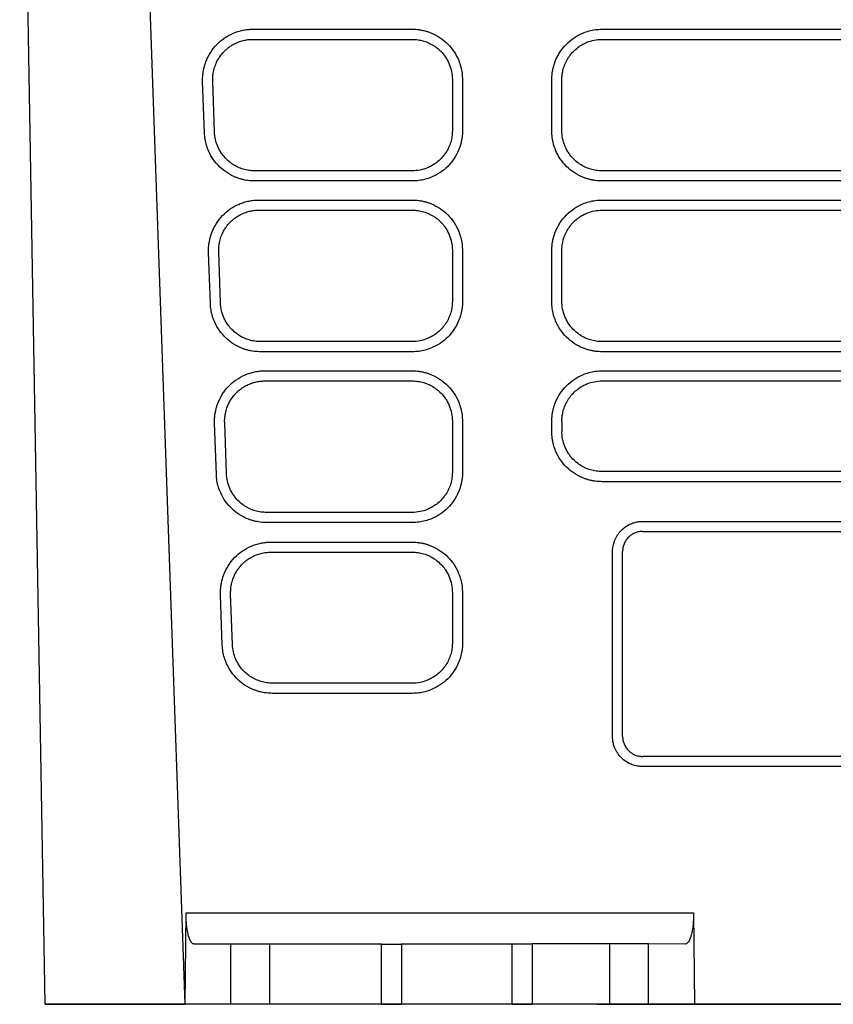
# Model space of a CAD drawing. Extents: x 76 to 839, y -9 to 645.
# Tile 1 of 78: x 295 to 335, y 24 to 73. Entities that reach past the tile are written whole.
import ezdxf

# ---------------------------------------------------------------- set-up
doc = ezdxf.new("R2010")
doc.units = 0
doc.layers.get('0').update_dxf_attribs({"linetype": 'CONTINUOUS'})

msp = doc.modelspace()

# ---------------------------------------------------------------- linework, layer by layer
at = {"color": 7, "linetype": 'CONTINUOUS'}
for p, q in [((303.18, 24.074), (300.435, 102.631)), ((296.213, 24.074), (294.94, 97.003)), ((306.552, 72.6), (314.486, 72.6)), ((323.941, 72.6), (373.486, 72.6)), ((306.552, 72.096), (314.486, 72.096)), ((323.941, 72.096), (373.486, 72.096)), ((316.485, 70.096), (316.485, 67.552)), ((316.99, 70.078), (316.99, 67.534)), ((321.437, 67.534), (321.437, 70.078)), ((321.942, 67.552), (321.942, 70.096)), ((304.14, 67.447), (304.051, 69.991)), ((304.643, 67.482), (304.554, 70.026)), ((314.485, 65.552), (306.643, 65.552)), ((373.485, 65.552), (323.942, 65.552)), ((314.485, 65.048), (306.643, 65.048)), ((373.485, 65.048), (323.942, 65.048)), ((306.849, 64.1), (314.486, 64.1)), ((323.941, 64.1), (373.486, 64.1)), ((306.849, 63.596), (314.486, 63.596)), ((323.941, 63.596), (373.486, 63.596)), ((304.437, 58.947), (304.348, 61.491)), ((304.94, 58.982), (304.851, 61.526)), ((316.485, 61.596), (316.485, 59.052)), ((316.99, 61.578), (316.99, 59.034)), ((321.437, 59.034), (321.437, 61.578)), ((321.942, 59.052), (321.942, 61.596)), ((314.485, 57.052), (306.94, 57.052)), ((373.485, 57.052), (323.942, 57.052)), ((314.485, 56.548), (306.94, 56.548)), ((373.485, 56.548), (323.942, 56.548)), ((307.146, 55.6), (314.486, 55.6)), ((323.941, 55.6), (373.486, 55.6)), ((307.146, 55.096), (314.486, 55.096)), ((323.941, 55.096), (373.486, 55.096)), ((304.734, 50.447), (304.645, 52.991)), ((305.237, 50.482), (305.148, 53.026)), ((316.485, 53.096), (316.485, 50.552)), ((316.99, 53.078), (316.99, 50.534)), ((321.437, 52.569), (321.437, 53.078)), ((321.942, 53.096), (321.942, 52.586)), ((373.485, 50.586), (323.942, 50.586)), ((373.485, 50.082), (323.942, 50.082)), ((314.485, 48.552), (307.237, 48.552)), ((314.485, 48.048), (307.237, 48.048)), ((325.963, 48.108), (371.463, 48.108)), ((325.963, 47.608), (371.463, 47.608)), ((307.444, 47.073), (314.486, 47.073)), ((307.444, 46.574), (314.486, 46.574)), ((324.463, 37.391), (324.463, 46.591)), ((305.031, 41.947), (304.943, 44.469)), ((305.534, 41.982), (305.446, 44.505)), ((316.485, 44.574), (316.485, 42.052)), ((316.99, 44.557), (316.99, 42.034)), ((314.485, 40.052), (307.534, 40.052)), ((314.485, 39.548), (307.534, 39.548)), ((371.463, 36.408), (325.963, 36.408)), ((371.463, 35.908), (325.963, 35.908)), ((303.18, 24.074), (303.223, 28.626)), ((303.223, 28.626), (328.496, 28.627)), ((328.496, 28.627), (328.539, 24.074)), ((305.462, 27.074), (303.624, 27.074)), ((305.462, 24.074), (305.462, 27.074)), ((307.394, 24.074), (307.394, 27.074)), ((312.957, 27.074), (307.394, 27.074)), ((312.957, 24.074), (312.957, 27.074)), ((313.957, 27.074), (313.957, 24.074)), ((319.457, 24.074), (319.457, 27.074)), ((324.325, 27.075), (320.457, 27.075)), ((320.457, 27.074), (320.457, 24.074)), ((324.325, 24.074), (324.325, 27.074)), ((328.095, 27.074), (326.257, 27.075)), ((326.257, 24.074), (326.257, 27.074)), ((324.76, 24.074), (296.213, 24.074)), ((296.213, 24.073), (303.18, 24.074)), ((305.462, 24.074), (303.18, 24.074)), ((312.957, 24.074), (307.394, 24.074)), ((324.325, 24.074), (320.457, 24.074)), ((328.539, 24.074), (326.257, 24.074)), ((335.713, 24.074), (328.539, 24.074)), ((333.213, 24.074), (333.213, 24.074))]:
    msp.add_line(p, q, dxfattribs=at)
for points, knots in [([(304.051, 69.991), (304.05, 70.047), (304.048, 70.16), (304.059, 70.328), (304.081, 70.494), (304.114, 70.658), (304.158, 70.82), (304.248, 71.085), (304.423, 71.439), (304.736, 71.838), (305.12, 72.168), (305.491, 72.372), (305.806, 72.49), (306.05, 72.553), (306.3, 72.592), (306.468, 72.597), (306.552, 72.6)], [0, 0, 0, 0, 0.042058, 0.083727, 0.125191, 0.166634, 0.208242, 0.250198, 0.37513, 0.500041, 0.624944, 0.749853, 0.812686, 0.874887, 0.937108, 1, 1, 1, 1]), ([(314.486, 72.6), (314.541, 72.599), (314.651, 72.597), (314.815, 72.58), (314.976, 72.553), (315.136, 72.515), (315.293, 72.467), (315.549, 72.369), (315.89, 72.187), (316.271, 71.869), (316.584, 71.485), (316.79, 71.095), (316.912, 70.731), (316.978, 70.408), (316.986, 70.188), (316.99, 70.078)], [0, 0, 0, 0, 0.041983, 0.083608, 0.125057, 0.166515, 0.208167, 0.250194, 0.374959, 0.500037, 0.624817, 0.749876, 0.833329, 0.916231, 1, 1, 1, 1]), ([(321.437, 70.078), (321.438, 70.133), (321.44, 70.243), (321.457, 70.407), (321.483, 70.569), (321.52, 70.729), (321.567, 70.886), (321.663, 71.143), (321.842, 71.485), (322.156, 71.869), (322.536, 72.186), (322.925, 72.395), (323.288, 72.52), (323.612, 72.587), (323.831, 72.596), (323.941, 72.6)], [0, 0, 0, 0, 0.042047, 0.08372, 0.125195, 0.166648, 0.208257, 0.250196, 0.375121, 0.500046, 0.624949, 0.749881, 0.833472, 0.916351, 1, 1, 1, 1]), ([(304.554, 70.026), (304.552, 70.101), (304.555, 70.251), (304.582, 70.45), (304.632, 70.669), (304.707, 70.881), (304.818, 71.098), (304.944, 71.291), (305.071, 71.444), (305.211, 71.582), (305.345, 71.694), (305.489, 71.792), (305.653, 71.885), (305.839, 71.969), (306.032, 72.03), (306.229, 72.072), (306.39, 72.092), (306.512, 72.096), (306.552, 72.096)], [2, 2, 2, 2, 2.390122, 2.781241, 3.040885, 3.559156, 3.948363, 4.30515, 4.759847, 4.987555, 5.328519, 5.668941, 5.895656, 6.316519, 6.737618, 6.948739, 7.372996, 7.585765, 7.585765, 7.585765, 7.585765]), ([(314.486, 72.096), (314.535, 72.096), (314.681, 72.09), (314.873, 72.062), (315.105, 72.002), (315.328, 71.917), (315.538, 71.801), (315.739, 71.66), (315.926, 71.493), (316.103, 71.282), (316.237, 71.07), (316.359, 70.818), (316.459, 70.493), (316.485, 70.229), (316.485, 70.096)], [2, 2, 2, 2, 2.256964, 2.763433, 3.013518, 3.510454, 4.007456, 4.268203, 4.790874, 5.313054, 5.702867, 6.091237, 6.771572, 7.464277, 7.464277, 7.464277, 7.464277]), ([(321.942, 70.096), (321.942, 70.17), (321.95, 70.318), (321.983, 70.513), (322.039, 70.725), (322.126, 70.952), (322.246, 71.165), (322.39, 71.365), (322.559, 71.551), (322.772, 71.725), (322.984, 71.857), (323.234, 71.975), (323.554, 72.07), (323.811, 72.096), (323.941, 72.096)], [2, 2, 2, 2, 2.387343, 2.771751, 3.025343, 3.52906, 4.032853, 4.293469, 4.816049, 5.338392, 5.728457, 6.117167, 6.783547, 7.464283, 7.464283, 7.464283, 7.464283]), ([(306.643, 65.048), (306.589, 65.049), (306.482, 65.051), (306.323, 65.066), (306.166, 65.091), (306.01, 65.126), (305.857, 65.171), (305.607, 65.262), (305.273, 65.433), (304.896, 65.732), (304.58, 66.095), (304.368, 66.468), (304.238, 66.817), (304.163, 67.128), (304.147, 67.34), (304.14, 67.447)], [0, 0, 0, 0, 0.042035, 0.083711, 0.125195, 0.166656, 0.208264, 0.250187, 0.375093, 0.500043, 0.624943, 0.749888, 0.833477, 0.916376, 1, 1, 1, 1]), ([(306.643, 65.552), (306.594, 65.552), (306.449, 65.557), (306.258, 65.585), (306.028, 65.645), (305.806, 65.728), (305.597, 65.842), (305.397, 65.981), (305.211, 66.145), (305.035, 66.352), (304.901, 66.559), (304.78, 66.801), (304.68, 67.109), (304.648, 67.357), (304.643, 67.482)], [2, 2, 2, 2, 2.255661, 2.760233, 3.009628, 3.505552, 4.001789, 4.261612, 4.782479, 5.303096, 5.691946, 6.079382, 6.73062, 7.394567, 7.394567, 7.394567, 7.394567]), ([(316.485, 67.552), (316.485, 67.503), (316.48, 67.358), (316.452, 67.167), (316.392, 66.936), (316.308, 66.714), (316.193, 66.503), (316.051, 66.301), (315.883, 66.111), (315.669, 65.933), (315.455, 65.798), (315.202, 65.676), (314.878, 65.578), (314.617, 65.552), (314.485, 65.552)], [2, 2, 2, 2, 2.258226, 2.766438, 3.017698, 3.517415, 4.017547, 4.283528, 4.816668, 5.349358, 5.747079, 6.143287, 6.822046, 7.514771, 7.514771, 7.514771, 7.514771]), ([(316.99, 67.534), (316.989, 67.48), (316.986, 67.37), (316.97, 67.208), (316.943, 67.047), (316.906, 66.889), (316.858, 66.733), (316.761, 66.479), (316.579, 66.14), (316.264, 65.762), (315.883, 65.451), (315.495, 65.247), (315.133, 65.125), (314.812, 65.06), (314.594, 65.052), (314.485, 65.048)], [0, 0, 0, 0, 0.041981, 0.083605, 0.125054, 0.166513, 0.208166, 0.250194, 0.374979, 0.500039, 0.624823, 0.749878, 0.833334, 0.916234, 1, 1, 1, 1]), ([(323.942, 65.048), (323.887, 65.049), (323.778, 65.051), (323.615, 65.067), (323.454, 65.093), (323.296, 65.13), (323.139, 65.177), (322.884, 65.272), (322.544, 65.45), (322.163, 65.762), (321.848, 66.14), (321.64, 66.526), (321.516, 66.887), (321.449, 67.208), (321.441, 67.425), (321.437, 67.534)], [0, 0, 0, 0, 0.042046, 0.083718, 0.125192, 0.166644, 0.208254, 0.250195, 0.375101, 0.500045, 0.624941, 0.749883, 0.833482, 0.916362, 1, 1, 1, 1]), ([(323.942, 65.552), (323.892, 65.552), (323.744, 65.557), (323.549, 65.587), (323.314, 65.649), (323.088, 65.736), (322.875, 65.855), (322.673, 66), (322.485, 66.17), (322.309, 66.386), (322.177, 66.601), (322.06, 66.852), (321.966, 67.169), (321.942, 67.423), (321.942, 67.552)], [2, 2, 2, 2, 2.261372, 2.776878, 3.031551, 3.537841, 4.044459, 4.310331, 4.843374, 5.376152, 5.77402, 6.170379, 6.835643, 7.514474, 7.514474, 7.514474, 7.514474]), ([(304.348, 61.491), (304.347, 61.547), (304.345, 61.66), (304.356, 61.828), (304.378, 61.994), (304.411, 62.158), (304.455, 62.32), (304.545, 62.585), (304.72, 62.939), (305.033, 63.338), (305.417, 63.668), (305.788, 63.872), (306.103, 63.99), (306.347, 64.053), (306.597, 64.092), (306.765, 64.097), (306.849, 64.1)], [0, 0, 0, 0, 0.042056, 0.083725, 0.125188, 0.166632, 0.208241, 0.250198, 0.375137, 0.50004, 0.624933, 0.749853, 0.812693, 0.874896, 0.937115, 1, 1, 1, 1]), ([(314.486, 64.1), (314.541, 64.099), (314.651, 64.097), (314.815, 64.08), (314.976, 64.053), (315.136, 64.015), (315.293, 63.967), (315.549, 63.869), (315.89, 63.687), (316.271, 63.369), (316.584, 62.985), (316.79, 62.595), (316.912, 62.231), (316.978, 61.908), (316.986, 61.688), (316.99, 61.578)], [0, 0, 0, 0, 0.041982, 0.083606, 0.125054, 0.166512, 0.208165, 0.250194, 0.37496, 0.500037, 0.624816, 0.749876, 0.833329, 0.916231, 1, 1, 1, 1]), ([(321.437, 61.578), (321.438, 61.633), (321.44, 61.743), (321.457, 61.907), (321.483, 62.069), (321.52, 62.229), (321.567, 62.386), (321.663, 62.643), (321.842, 62.985), (322.156, 63.369), (322.536, 63.686), (322.925, 63.895), (323.288, 64.02), (323.612, 64.087), (323.831, 64.096), (323.941, 64.1)], [0, 0, 0, 0, 0.042047, 0.08372, 0.125195, 0.166648, 0.208257, 0.250196, 0.375121, 0.500046, 0.624949, 0.749881, 0.833472, 0.916351, 1, 1, 1, 1]), ([(304.851, 61.526), (304.849, 61.601), (304.852, 61.751), (304.879, 61.95), (304.929, 62.169), (305.004, 62.381), (305.115, 62.598), (305.241, 62.791), (305.368, 62.944), (305.508, 63.082), (305.642, 63.194), (305.786, 63.292), (305.95, 63.385), (306.136, 63.469), (306.329, 63.53), (306.526, 63.572), (306.687, 63.592), (306.809, 63.596), (306.849, 63.596)], [2, 2, 2, 2, 2.390122, 2.781241, 3.040885, 3.559157, 3.948366, 4.305158, 4.759863, 4.987575, 5.328545, 5.668971, 5.895687, 6.316549, 6.737646, 6.948766, 7.373022, 7.58579, 7.58579, 7.58579, 7.58579]), ([(314.486, 63.596), (314.535, 63.596), (314.681, 63.59), (314.873, 63.562), (315.105, 63.502), (315.328, 63.417), (315.538, 63.301), (315.739, 63.16), (315.926, 62.993), (316.103, 62.782), (316.237, 62.57), (316.359, 62.318), (316.459, 61.993), (316.485, 61.729), (316.485, 61.596)], [2, 2, 2, 2, 2.256964, 2.763433, 3.013517, 3.510452, 4.007455, 4.268202, 4.790874, 5.313053, 5.702867, 6.091236, 6.77157, 7.464275, 7.464275, 7.464275, 7.464275]), ([(321.942, 61.596), (321.942, 61.67), (321.95, 61.818), (321.983, 62.013), (322.039, 62.225), (322.126, 62.452), (322.246, 62.665), (322.39, 62.865), (322.559, 63.051), (322.772, 63.225), (322.984, 63.357), (323.234, 63.475), (323.554, 63.57), (323.811, 63.596), (323.941, 63.596)], [2, 2, 2, 2, 2.387343, 2.771751, 3.025343, 3.52906, 4.032853, 4.293469, 4.816049, 5.338392, 5.728457, 6.117167, 6.783547, 7.464283, 7.464283, 7.464283, 7.464283]), ([(306.94, 56.548), (306.886, 56.549), (306.779, 56.551), (306.62, 56.566), (306.463, 56.591), (306.307, 56.626), (306.154, 56.671), (305.904, 56.762), (305.57, 56.933), (305.193, 57.232), (304.877, 57.595), (304.665, 57.968), (304.535, 58.317), (304.46, 58.628), (304.444, 58.84), (304.437, 58.947)], [0, 0, 0, 0, 0.0420355, 0.0837116, 0.1251955, 0.1666565, 0.2082643, 0.2501867, 0.3750947, 0.5000434, 0.6249426, 0.7498878, 0.8334774, 0.9163774, 1, 1, 1, 1]), ([(306.94, 57.052), (306.891, 57.052), (306.746, 57.057), (306.555, 57.085), (306.325, 57.145), (306.103, 57.228), (305.894, 57.342), (305.694, 57.481), (305.508, 57.645), (305.332, 57.852), (305.198, 58.059), (305.077, 58.301), (304.977, 58.609), (304.945, 58.857), (304.94, 58.982)], [2, 2, 2, 2, 2.255661, 2.760232, 3.009627, 3.505549, 4.001785, 4.261608, 4.782475, 5.303092, 5.691942, 6.079378, 6.730615, 7.394563, 7.394563, 7.394563, 7.394563]), ([(316.485, 59.052), (316.485, 59.003), (316.48, 58.858), (316.452, 58.667), (316.392, 58.436), (316.308, 58.214), (316.193, 58.003), (316.051, 57.801), (315.883, 57.611), (315.669, 57.433), (315.455, 57.298), (315.202, 57.176), (314.878, 57.078), (314.617, 57.052), (314.485, 57.052)], [2, 2, 2, 2, 2.258224, 2.766434, 3.017692, 3.517407, 4.017536, 4.283517, 4.816653, 5.349341, 5.747059, 6.143265, 6.82202, 7.514741, 7.514741, 7.514741, 7.514741]), ([(316.99, 59.034), (316.989, 58.98), (316.986, 58.87), (316.97, 58.708), (316.943, 58.547), (316.906, 58.389), (316.858, 58.233), (316.761, 57.979), (316.579, 57.64), (316.264, 57.262), (315.883, 56.951), (315.495, 56.747), (315.133, 56.625), (314.812, 56.56), (314.594, 56.552), (314.485, 56.548)], [0, 0, 0, 0, 0.041982, 0.083606, 0.125055, 0.166514, 0.208166, 0.250194, 0.374978, 0.500039, 0.624824, 0.749878, 0.833334, 0.916234, 1, 1, 1, 1]), ([(323.942, 56.548), (323.887, 56.549), (323.778, 56.551), (323.615, 56.567), (323.454, 56.593), (323.296, 56.63), (323.139, 56.677), (322.884, 56.772), (322.544, 56.95), (322.163, 57.262), (321.848, 57.64), (321.64, 58.026), (321.516, 58.387), (321.449, 58.708), (321.441, 58.925), (321.437, 59.034)], [0, 0, 0, 0, 0.042046, 0.083718, 0.125192, 0.166644, 0.208254, 0.250195, 0.375101, 0.500045, 0.624941, 0.749883, 0.833482, 0.916362, 1, 1, 1, 1]), ([(323.942, 57.052), (323.892, 57.052), (323.744, 57.057), (323.549, 57.087), (323.314, 57.149), (323.088, 57.236), (322.875, 57.355), (322.673, 57.5), (322.485, 57.67), (322.309, 57.886), (322.177, 58.101), (322.06, 58.352), (321.966, 58.669), (321.942, 58.923), (321.942, 59.052)], [2, 2, 2, 2, 2.261372, 2.776878, 3.031551, 3.537841, 4.044459, 4.310331, 4.843374, 5.376152, 5.77402, 6.170379, 6.835643, 7.514474, 7.514474, 7.514474, 7.514474]), ([(304.645, 52.991), (304.644, 53.047), (304.642, 53.16), (304.654, 53.328), (304.675, 53.494), (304.708, 53.658), (304.752, 53.82), (304.842, 54.085), (305.017, 54.439), (305.33, 54.838), (305.714, 55.168), (306.085, 55.372), (306.4, 55.49), (306.644, 55.553), (306.894, 55.592), (307.062, 55.597), (307.146, 55.6)], [0, 0, 0, 0, 0.042056, 0.083725, 0.125189, 0.166632, 0.208241, 0.250198, 0.375135, 0.500041, 0.624935, 0.749853, 0.812692, 0.874895, 0.937114, 1, 1, 1, 1]), ([(314.486, 55.6), (314.541, 55.599), (314.651, 55.597), (314.815, 55.58), (314.976, 55.553), (315.136, 55.515), (315.293, 55.467), (315.549, 55.369), (315.89, 55.187), (316.271, 54.869), (316.584, 54.485), (316.79, 54.095), (316.912, 53.731), (316.978, 53.408), (316.986, 53.188), (316.99, 53.078)], [0, 0, 0, 0, 0.041984, 0.083609, 0.125058, 0.166516, 0.208167, 0.250194, 0.374964, 0.500038, 0.624812, 0.749875, 0.833336, 0.916239, 1, 1, 1, 1]), ([(321.437, 53.078), (321.438, 53.133), (321.44, 53.243), (321.457, 53.407), (321.483, 53.569), (321.52, 53.729), (321.567, 53.886), (321.663, 54.143), (321.842, 54.485), (322.156, 54.869), (322.536, 55.186), (322.925, 55.395), (323.288, 55.52), (323.612, 55.587), (323.831, 55.596), (323.941, 55.6)], [0, 0, 0, 0, 0.042048, 0.083723, 0.125198, 0.166651, 0.208259, 0.250196, 0.375119, 0.500046, 0.624952, 0.749881, 0.833473, 0.916352, 1, 1, 1, 1]), ([(305.148, 53.026), (305.146, 53.101), (305.149, 53.251), (305.176, 53.45), (305.226, 53.669), (305.301, 53.881), (305.412, 54.098), (305.538, 54.291), (305.665, 54.444), (305.805, 54.582), (305.939, 54.694), (306.083, 54.792), (306.247, 54.885), (306.433, 54.969), (306.626, 55.03), (306.823, 55.072), (306.984, 55.092), (307.106, 55.096), (307.146, 55.096)], [2, 2, 2, 2, 2.390122, 2.781241, 3.040884, 3.559156, 3.948363, 4.305153, 4.759855, 4.987566, 5.328534, 5.668957, 5.895673, 6.316534, 6.73763, 6.948751, 7.373007, 7.585776, 7.585776, 7.585776, 7.585776]), ([(314.486, 55.096), (314.535, 55.096), (314.681, 55.09), (314.873, 55.062), (315.105, 55.002), (315.328, 54.917), (315.538, 54.801), (315.739, 54.66), (315.926, 54.493), (316.103, 54.282), (316.237, 54.07), (316.359, 53.818), (316.459, 53.493), (316.485, 53.229), (316.485, 53.096)], [2, 2, 2, 2, 2.256964, 2.763435, 3.01352, 3.510455, 4.007457, 4.268204, 4.790881, 5.31307, 5.702891, 6.091265, 6.771601, 7.464306, 7.464306, 7.464306, 7.464306]), ([(321.942, 53.096), (321.942, 53.17), (321.95, 53.318), (321.983, 53.513), (322.039, 53.725), (322.126, 53.952), (322.246, 54.165), (322.39, 54.365), (322.559, 54.551), (322.772, 54.725), (322.984, 54.857), (323.234, 54.975), (323.554, 55.07), (323.811, 55.096), (323.941, 55.096)], [2, 2, 2, 2, 2.387343, 2.771751, 3.025343, 3.52906, 4.032854, 4.29347, 4.81605, 5.338395, 5.728463, 6.117175, 6.783556, 7.464292, 7.464292, 7.464292, 7.464292]), ([(323.942, 50.082), (323.887, 50.083), (323.778, 50.085), (323.615, 50.102), (323.454, 50.128), (323.296, 50.164), (323.139, 50.211), (322.884, 50.306), (322.544, 50.485), (322.163, 50.796), (321.848, 51.174), (321.64, 51.561), (321.516, 51.921), (321.449, 52.242), (321.441, 52.46), (321.437, 52.569)], [0, 0, 0, 0, 0.042046, 0.083718, 0.125192, 0.166644, 0.208254, 0.250195, 0.3751, 0.500045, 0.624942, 0.749883, 0.833481, 0.916361, 1, 1, 1, 1]), ([(323.942, 50.586), (323.892, 50.586), (323.744, 50.592), (323.549, 50.621), (323.314, 50.683), (323.088, 50.77), (322.875, 50.889), (322.673, 51.034), (322.485, 51.204), (322.309, 51.421), (322.177, 51.635), (322.06, 51.886), (321.966, 52.203), (321.942, 52.458), (321.942, 52.586)], [2, 2, 2, 2, 2.261373, 2.77688, 3.031554, 3.537846, 4.044468, 4.31034, 4.843386, 5.376167, 5.774036, 6.170396, 6.835662, 7.514495, 7.514495, 7.514495, 7.514495]), ([(307.237, 48.552), (307.188, 48.552), (307.043, 48.557), (306.852, 48.585), (306.622, 48.645), (306.4, 48.728), (306.191, 48.842), (305.991, 48.981), (305.805, 49.145), (305.629, 49.352), (305.495, 49.559), (305.374, 49.801), (305.274, 50.109), (305.242, 50.357), (305.237, 50.482)], [2, 2, 2, 2, 2.255665, 2.760244, 3.009642, 3.50557, 4.001811, 4.261636, 4.782506, 5.303128, 5.691982, 6.079421, 6.730666, 7.394623, 7.394623, 7.394623, 7.394623]), ([(316.485, 50.552), (316.485, 50.503), (316.48, 50.358), (316.452, 50.167), (316.392, 49.936), (316.308, 49.714), (316.193, 49.503), (316.051, 49.301), (315.883, 49.111), (315.669, 48.933), (315.455, 48.798), (315.202, 48.676), (314.878, 48.578), (314.617, 48.552), (314.485, 48.552)], [2, 2, 2, 2, 2.258224, 2.766432, 3.01769, 3.517406, 4.017536, 4.283517, 4.816653, 5.349338, 5.747055, 6.143261, 6.82202, 7.514741, 7.514741, 7.514741, 7.514741]), ([(316.99, 50.534), (316.989, 50.48), (316.986, 50.37), (316.97, 50.208), (316.943, 50.047), (316.906, 49.889), (316.858, 49.733), (316.761, 49.479), (316.579, 49.14), (316.264, 48.762), (315.883, 48.451), (315.495, 48.247), (315.133, 48.125), (314.812, 48.06), (314.594, 48.052), (314.485, 48.048)], [0, 0, 0, 0, 0.041981, 0.083606, 0.125055, 0.166514, 0.208166, 0.250194, 0.374974, 0.500039, 0.624832, 0.749878, 0.833326, 0.916226, 1, 1, 1, 1]), ([(307.237, 48.048), (307.183, 48.049), (307.076, 48.051), (306.917, 48.066), (306.76, 48.091), (306.604, 48.126), (306.451, 48.171), (306.201, 48.262), (305.867, 48.433), (305.49, 48.732), (305.174, 49.095), (304.962, 49.468), (304.832, 49.817), (304.757, 50.128), (304.741, 50.34), (304.734, 50.447)], [0, 0, 0, 0, 0.042036, 0.083712, 0.125196, 0.166657, 0.208264, 0.250187, 0.375095, 0.500043, 0.624942, 0.749888, 0.833481, 0.916381, 1, 1, 1, 1]), ([(324.463, 46.591), (324.464, 46.63), (324.466, 46.71), (324.48, 46.827), (324.503, 46.943), (324.534, 47.057), (324.595, 47.224), (324.705, 47.435), (324.892, 47.667), (325.12, 47.858), (325.353, 47.984), (325.571, 48.06), (325.765, 48.1), (325.897, 48.105), (325.963, 48.108)], [0, 0, 0, 0, 0.050402, 0.100315, 0.150035, 0.199865, 0.250105, 0.374972, 0.499878, 0.624736, 0.749642, 0.833252, 0.916203, 1, 1, 1, 1]), ([(325.963, 47.608), (325.93, 47.607), (325.864, 47.605), (325.769, 47.59), (325.678, 47.568), (325.592, 47.538), (325.513, 47.502), (325.44, 47.461), (325.373, 47.417), (325.313, 47.369), (325.227, 47.29), (325.127, 47.168), (325.034, 46.993), (324.974, 46.804), (324.967, 46.673), (324.963, 46.608)], [0, 0, 0, 0, 0.06373, 0.125375, 0.184938, 0.242417, 0.297812, 0.351125, 0.402354, 0.4515, 0.498564, 0.624768, 0.750404, 0.875478, 1, 1, 1, 1]), ([(304.943, 44.469), (304.942, 44.526), (304.94, 44.638), (304.951, 44.806), (304.973, 44.972), (305.006, 45.136), (305.05, 45.298), (305.141, 45.563), (305.316, 45.916), (305.629, 46.314), (306.013, 46.644), (306.384, 46.847), (306.699, 46.964), (306.943, 47.027), (307.192, 47.066), (307.36, 47.071), (307.444, 47.073)], [0, 0, 0, 0, 0.042051, 0.083715, 0.125176, 0.166619, 0.208232, 0.250197, 0.375111, 0.50004, 0.62492, 0.749854, 0.812674, 0.874872, 0.937099, 1, 1, 1, 1]), ([(314.486, 47.073), (314.541, 47.072), (314.651, 47.07), (314.814, 47.054), (314.976, 47.027), (315.135, 46.989), (315.292, 46.941), (315.549, 46.844), (315.889, 46.662), (316.27, 46.345), (316.584, 45.962), (316.789, 45.572), (316.912, 45.209), (316.978, 44.886), (316.986, 44.667), (316.99, 44.557)], [0, 0, 0, 0, 0.04199, 0.08362, 0.125072, 0.166529, 0.208176, 0.250193, 0.374982, 0.500039, 0.624833, 0.749877, 0.833355, 0.916253, 1, 1, 1, 1]), ([(305.446, 44.505), (305.444, 44.579), (305.447, 44.729), (305.473, 44.927), (305.524, 45.146), (305.598, 45.357), (305.708, 45.574), (305.834, 45.767), (305.961, 45.921), (306.101, 46.059), (306.235, 46.171), (306.379, 46.269), (306.543, 46.363), (306.73, 46.447), (306.923, 46.508), (307.121, 46.55), (307.282, 46.57), (307.404, 46.574), (307.444, 46.574)], [2, 2, 2, 2, 2.39118, 2.782617, 3.042507, 3.561317, 3.950937, 4.308925, 4.765746, 4.994513, 5.33705, 5.679022, 5.906761, 6.329408, 6.752255, 6.964241, 7.390219, 7.603862, 7.603862, 7.603862, 7.603862]), ([(314.486, 46.574), (314.535, 46.574), (314.681, 46.568), (314.873, 46.54), (315.106, 46.479), (315.329, 46.395), (315.54, 46.278), (315.741, 46.137), (315.928, 45.97), (316.105, 45.758), (316.238, 45.546), (316.36, 45.294), (316.459, 44.97), (316.485, 44.707), (316.485, 44.574)], [2, 2, 2, 2, 2.258025, 2.766638, 3.017798, 3.516899, 4.016107, 4.278031, 4.803084, 5.327683, 5.719327, 6.109523, 6.78933, 7.481981, 7.481981, 7.481981, 7.481981]), ([(307.534, 39.548), (307.48, 39.549), (307.373, 39.551), (307.214, 39.566), (307.057, 39.591), (306.901, 39.626), (306.748, 39.671), (306.498, 39.762), (306.164, 39.933), (305.787, 40.232), (305.471, 40.595), (305.259, 40.968), (305.129, 41.317), (305.054, 41.628), (305.039, 41.84), (305.031, 41.947)], [0, 0, 0, 0, 0.0420369, 0.0837139, 0.125198, 0.1666587, 0.2082657, 0.2501867, 0.3750945, 0.5000437, 0.6249428, 0.7498879, 0.833476, 0.9163759, 1, 1, 1, 1]), ([(307.534, 40.052), (307.485, 40.052), (307.34, 40.057), (307.149, 40.085), (306.919, 40.145), (306.697, 40.228), (306.488, 40.342), (306.288, 40.481), (306.102, 40.645), (305.926, 40.852), (305.792, 41.059), (305.671, 41.301), (305.571, 41.609), (305.539, 41.857), (305.534, 41.982)], [2, 2, 2, 2, 2.255657, 2.76022, 3.009611, 3.505526, 4.001753, 4.261572, 4.782431, 5.303043, 5.69189, 6.079321, 6.730551, 7.394489, 7.394489, 7.394489, 7.394489]), ([(316.485, 42.052), (316.485, 42.003), (316.48, 41.858), (316.452, 41.667), (316.392, 41.436), (316.308, 41.214), (316.193, 41.003), (316.051, 40.801), (315.883, 40.611), (315.669, 40.433), (315.455, 40.298), (315.202, 40.176), (314.878, 40.078), (314.617, 40.052), (314.485, 40.052)], [2, 2, 2, 2, 2.258223, 2.76643, 3.017687, 3.5174, 4.017528, 4.283507, 4.816641, 5.349326, 5.747043, 6.143248, 6.822002, 7.51472, 7.51472, 7.51472, 7.51472]), ([(316.99, 42.034), (316.989, 41.98), (316.986, 41.87), (316.97, 41.708), (316.943, 41.547), (316.906, 41.389), (316.858, 41.233), (316.761, 40.979), (316.579, 40.64), (316.264, 40.262), (315.883, 39.951), (315.495, 39.747), (315.133, 39.625), (314.812, 39.56), (314.594, 39.552), (314.485, 39.548)], [0, 0, 0, 0, 0.041982, 0.083607, 0.125057, 0.166515, 0.208167, 0.250194, 0.374975, 0.500039, 0.624828, 0.749878, 0.833333, 0.916232, 1, 1, 1, 1]), ([(325.963, 35.908), (325.924, 35.909), (325.846, 35.911), (325.729, 35.925), (325.615, 35.947), (325.502, 35.978), (325.337, 36.038), (325.128, 36.147), (324.9, 36.333), (324.71, 36.558), (324.586, 36.788), (324.511, 37.003), (324.471, 37.195), (324.466, 37.325), (324.463, 37.391)], [0, 0, 0, 0, 0.050434, 0.100363, 0.150083, 0.199898, 0.250107, 0.374951, 0.499887, 0.624736, 0.749656, 0.833307, 0.916255, 1, 1, 1, 1]), ([(324.963, 37.408), (324.964, 37.377), (324.966, 37.313), (324.98, 37.219), (325.003, 37.125), (325.035, 37.033), (325.076, 36.944), (325.126, 36.858), (325.186, 36.777), (325.268, 36.685), (325.385, 36.586), (325.548, 36.492), (325.745, 36.422), (325.888, 36.413), (325.963, 36.408)], [0, 0, 0, 0, 0.0602171, 0.1210413, 0.1824737, 0.2445152, 0.307167, 0.3704299, 0.4343048, 0.4987928, 0.6065067, 0.7259506, 0.8571179, 1, 1, 1, 1]), ([(303.624, 27.074), (303.614, 27.074), (303.593, 27.076), (303.563, 27.09), (303.532, 27.111), (303.503, 27.142), (303.474, 27.181), (303.435, 27.247), (303.387, 27.353), (303.332, 27.53), (303.283, 27.76), (303.25, 28.008), (303.232, 28.234), (303.223, 28.429), (303.223, 28.56), (303.223, 28.626)], [0, 0, 0, 0, 0.04923, 0.097859, 0.146154, 0.194393, 0.242849, 0.291796, 0.39624, 0.500018, 0.629689, 0.75883, 0.839515, 0.919406, 1, 1, 1, 1]), ([(328.496, 28.627), (328.497, 28.587), (328.497, 28.508), (328.494, 28.39), (328.489, 28.274), (328.481, 28.159), (328.466, 27.985), (328.436, 27.76), (328.387, 27.53), (328.331, 27.353), (328.275, 27.227), (328.216, 27.138), (328.156, 27.084), (328.115, 27.077), (328.095, 27.074)], [0, 0, 0, 0, 0.048531, 0.096632, 0.144623, 0.19283, 0.241572, 0.370446, 0.500332, 0.604417, 0.709618, 0.80645, 0.902518, 1, 1, 1, 1]), ([(307.394, 27.074), (306.958, 27.074), (306.523, 27.074), (305.831, 27.074), (305.575, 27.074), (305.462, 27.074)], [0, 0, 0, 0, 0.5, 0.5, 1, 1, 1, 1]), ([(312.957, 27.074), (312.99, 27.074), (313.056, 27.074), (313.153, 27.074), (313.248, 27.074), (313.371, 27.074), (313.517, 27.074), (313.669, 27.074), (313.795, 27.074), (313.887, 27.074), (313.947, 27.074), (313.954, 27.074), (313.957, 27.074)], [0, 0, 0, 0, 0.062924, 0.125198, 0.187427, 0.250218, 0.375005, 0.500147, 0.624933, 0.750075, 0.87477, 1, 1, 1, 1]), ([(319.457, 27.074), (319.457, 27.074), (319.386, 27.074), (319.11, 27.074), (318.907, 27.074), (318.397, 27.074), (318.092, 27.074), (317.427, 27.074), (317.067, 27.074), (316.347, 27.074), (315.988, 27.074), (315.322, 27.074), (315.017, 27.074), (314.508, 27.074), (314.305, 27.074), (314.029, 27.074), (313.957, 27.074), (313.957, 27.074)], [0, 0, 0, 0, 0.125, 0.125, 0.25, 0.25, 0.375, 0.375, 0.5, 0.5, 0.625, 0.625, 0.75, 0.75, 0.875, 0.875, 1, 1, 1, 1]), ([(319.457, 27.075), (319.458, 27.075), (319.46, 27.075), (319.475, 27.075), (319.499, 27.075), (319.543, 27.075), (319.62, 27.075), (319.746, 27.075), (319.898, 27.075), (320.072, 27.075), (320.261, 27.075), (320.392, 27.075), (320.457, 27.075)], [0, 0, 0, 0, 0.062924, 0.125198, 0.187427, 0.250218, 0.375005, 0.500147, 0.624933, 0.750075, 0.87477, 1, 1, 1, 1]), ([(326.257, 27.075), (326.144, 27.075), (325.889, 27.075), (325.196, 27.075), (324.761, 27.075), (324.325, 27.075)], [0, 0, 0, 0, 0.5, 0.5, 1, 1, 1, 1]), ([(307.394, 24.074), (307.35, 24.074), (307.263, 24.074), (307.133, 24.074), (307.004, 24.074), (306.876, 24.074), (306.689, 24.074), (306.447, 24.074), (306.172, 24.074), (305.928, 24.074), (305.747, 24.074), (305.617, 24.074), (305.525, 24.074), (305.483, 24.074), (305.462, 24.074)], [0, 0, 0, 0, 0.050276, 0.100212, 0.150023, 0.199926, 0.250134, 0.37498, 0.500038, 0.624884, 0.749942, 0.83332, 0.916339, 1, 1, 1, 1]), ([(312.957, 24.074), (313.219, 24.074), (313.479, 24.074), (313.85, 24.074), (313.957, 24.074), (313.957, 24.074)], [0, 0, 0, 0, 0.5, 0.5, 1, 1, 1, 1]), ([(319.457, 24.074), (319.457, 24.074), (319.455, 24.074), (319.442, 24.074), (319.42, 24.074), (319.39, 24.074), (319.352, 24.074), (319.305, 24.074), (319.204, 24.074), (319.01, 24.074), (318.664, 24.074), (318.246, 24.074), (317.767, 24.074), (317.248, 24.074), (316.708, 24.074), (316.167, 24.074), (315.649, 24.074), (315.169, 24.074), (314.751, 24.074), (314.405, 24.074), (314.193, 24.074), (314.071, 24.074), (314.006, 24.074), (313.965, 24.074), (313.96, 24.074), (313.957, 24.074)], [0, 0, 0, 0, 0.018027, 0.03591, 0.053705, 0.071468, 0.089258, 0.10713, 0.125141, 0.187588, 0.250099, 0.312546, 0.375058, 0.437505, 0.500016, 0.562463, 0.624974, 0.687421, 0.749933, 0.81238, 0.874891, 0.906285, 0.937397, 0.968534, 1, 1, 1, 1]), ([(319.457, 24.074), (319.457, 24.074), (319.565, 24.074), (319.935, 24.074), (320.196, 24.074), (320.457, 24.074)], [0, 0, 0, 0, 0.5, 0.5, 1, 1, 1, 1]), ([(332.553, 24.074), (332.381, 24.074), (332.04, 24.074), (331.538, 24.074), (331.049, 24.074), (330.574, 24.074), (330.113, 24.074), (329.665, 24.074), (329.232, 24.074), (328.812, 24.074), (327.982, 24.074), (326.834, 24.074), (325.548, 24.074), (324.592, 24.074), (323.976, 24.074), (323.688, 24.074), (323.712, 24.074), (323.929, 24.074), (324.26, 24.074), (324.833, 24.074), (325.75, 24.074), (327.103, 24.074), (328.779, 24.074), (330.395, 24.074), (331.824, 24.074), (332.983, 24.074), (334.198, 24.074), (335.032, 24.074), (335.457, 24.074)], [0, 0, 0, 0, 0.019706, 0.039004, 0.057902, 0.076405, 0.094519, 0.112253, 0.129614, 0.146609, 0.163249, 0.23166, 0.292574, 0.343853, 0.389286, 0.429113, 0.468299, 0.495519, 0.524192, 0.555064, 0.609495, 0.670264, 0.740924, 0.820012, 0.8626, 0.906753, 0.952534, 1, 1, 1, 1]), ([(326.257, 24.074), (326.245, 24.074), (326.22, 24.074), (326.174, 24.074), (326.12, 24.074), (326.058, 24.074), (325.955, 24.074), (325.791, 24.074), (325.548, 24.074), (325.272, 24.074), (325.004, 24.074), (324.759, 24.074), (324.543, 24.074), (324.398, 24.074), (324.325, 24.074)], [0, 0, 0, 0, 0.050276, 0.100212, 0.150023, 0.199926, 0.250134, 0.37498, 0.500038, 0.624884, 0.749942, 0.83332, 0.916339, 1, 1, 1, 1]), ([(336.41, 24.074), (336.174, 24.074), (335.705, 24.074), (335.012, 24.074), (334.335, 24.074), (333.674, 24.074), (333.03, 24.074), (332.401, 24.074), (331.323, 24.074), (329.888, 24.074), (328.226, 24.074), (326.875, 24.074), (325.852, 24.074), (325.142, 24.074), (324.754, 24.074), (324.671, 24.074), (324.902, 24.074), (325.454, 24.074), (326.328, 24.074), (327.51, 24.074), (328.72, 24.074), (329.832, 24.074), (330.775, 24.074), (331.788, 24.074), (332.492, 24.074), (332.854, 24.074)], [0, 0, 0, 0, 0.028955, 0.057343, 0.085171, 0.112447, 0.139179, 0.165376, 0.191047, 0.274839, 0.348456, 0.41119, 0.46515, 0.508838, 0.547202, 0.582056, 0.616952, 0.658248, 0.706571, 0.765624, 0.83304, 0.871258, 0.911776, 0.954668, 1, 1, 1, 1]), ([(335.396, 24.074), (335.171, 24.074), (334.728, 24.074), (334.076, 24.074), (333.444, 24.074), (332.834, 24.074), (332.245, 24.074), (331.677, 24.074), (330.913, 24.074), (329.988, 24.074), (328.944, 24.074), (327.937, 24.074), (327.018, 24.074), (326.26, 24.074), (325.793, 24.074), (325.676, 24.074), (325.79, 24.074), (326.023, 24.074), (326.358, 24.074), (326.762, 24.074), (327.219, 24.074), (327.755, 24.074), (328.625, 24.074), (329.922, 24.074), (331.486, 24.074), (333.031, 24.074), (334.499, 24.074), (335.518, 24.074), (336.044, 24.074)], [0, 0, 0, 0, 0.029263, 0.05769, 0.085286, 0.112058, 0.138013, 0.16316, 0.187505, 0.240022, 0.287908, 0.331369, 0.383322, 0.425315, 0.459488, 0.489694, 0.509482, 0.530777, 0.554814, 0.576593, 0.600811, 0.627674, 0.657337, 0.727129, 0.80758, 0.867462, 0.931574, 1, 1, 1, 1]), ([(332.553, 24.074), (332.576, 24.074), (332.622, 24.074), (332.694, 24.074), (332.765, 24.074), (332.834, 24.073), (332.897, 24.073), (332.954, 24.073), (333.019, 24.073), (333.09, 24.073), (333.158, 24.074), (333.204, 24.074), (333.21, 24.074), (333.213, 24.074)], [0, 0, 0, 0, 0.075723, 0.151864, 0.227264, 0.300782, 0.371369, 0.438136, 0.500392, 0.613355, 0.737614, 0.868414, 1, 1, 1, 1]), ([(333.213, 24.074), (333.212, 24.074), (333.211, 24.074), (333.196, 24.073), (333.171, 24.073), (333.136, 24.073), (333.092, 24.073), (333.04, 24.073), (332.981, 24.073), (332.92, 24.074), (332.876, 24.074), (332.854, 24.074)], [0, 0, 0, 0, 0.10583, 0.215502, 0.328093, 0.442509, 0.557545, 0.671956, 0.784535, 0.89419, 1, 1, 1, 1]), ([(335.396, 24.074), (335.428, 24.074), (335.495, 24.074), (335.592, 24.074), (335.688, 24.074), (335.78, 24.074), (335.867, 24.074), (335.947, 24.074), (336.018, 24.074), (336.079, 24.074), (336.129, 24.074), (336.168, 24.074), (336.194, 24.074), (336.211, 24.074), (336.212, 24.074), (336.213, 24.074)], [0, 0, 0, 0, 0.072171, 0.146609, 0.223009, 0.301007, 0.380184, 0.460084, 0.540221, 0.620105, 0.69925, 0.777201, 0.853541, 0.927908, 1, 1, 1, 1])]:
    msp.add_open_spline(points, degree=3, knots=knots, dxfattribs=at)
msp.add_open_spline([(324.963, 37.408), (324.963, 40.475), (324.963, 43.541), (324.963, 46.608)], degree=3, dxfattribs=at)

doc.saveas('drawing.dxf')
